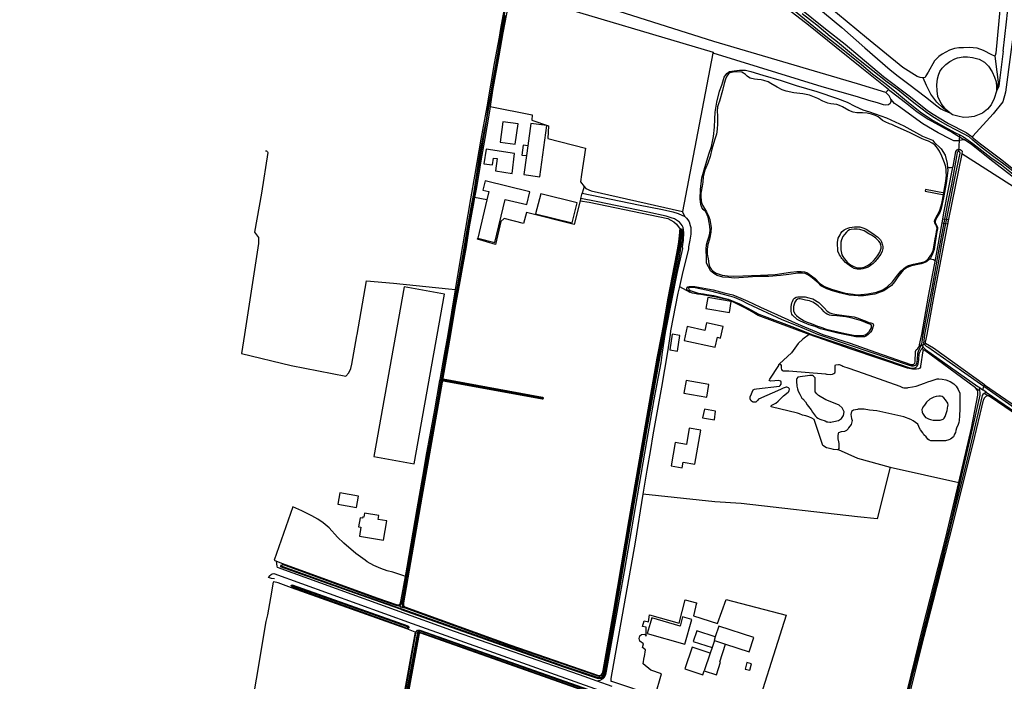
# Model space of a CAD drawing. Header units: metres. Extents: x 174423 to 274510, y 410991 to 462742.
# Tile 205 of 256: x 175038.88 to 175044.05, y 462719.61 to 462723.08. Entities that reach past the tile are written whole.
import ezdxf

# ---------------------------------------------------------------- set-up
doc = ezdxf.new("R2010")
doc.units = ezdxf.units.M
doc.layers.add('N-XX-AL-LIJN_0.20-G', color=7, linetype='Continuous', lineweight=25)

# ---------------------------------------------------------------- blocks, each defined once
blk = doc.blocks.new('Situatie')
at = {"lineweight": -3}
for p, q in [((-13.5256, 9.2907), (-13.6852, 8.4602)), ((-12.6036, 9.1009), (-12.6174, 9.0852)), ((-12.2307, 8.8615), (-12.2363, 8.7741)), ((-14.4977, 8.804), (-14.5045, 8.7529)), ((-12.2363, 8.7741), (-12.2344, 8.7859)), ((-14.2199, 8.5285), (-14.2118, 8.5561)), ((-13.6934, 8.3642), (-13.6939, 8.3681)), ((-13.7022, 8.066), (-13.6473, 8.0365)), ((-13.6529, 8.0572), (-13.6613, 8.0601)), ((-12.4407, 7.7604), (-12.436, 7.752)), ((-12.4169, 7.7629), (-12.4274, 7.7548)), ((-12.4274, 7.7548), (-12.4231, 7.7478)), ((-12.4169, 7.7629), (-12.4097, 7.7689)), ((-12.4181, 7.7316), (-12.4283, 7.7411)), ((-14.9578, 7.5776), (-14.9529, 7.5765)), ((-14.9484, 7.5754), (-14.9529, 7.5765)), ((-14.95, 7.5669), (-14.9484, 7.5754)), ((-14.9473, 7.5819), (-14.9484, 7.5754)), ((-14.9454, 7.5721), (-14.9467, 7.5648)), ((-14.9443, 7.578), (-14.9435, 7.5826)), ((-12.1036, 7.5407), (-12.1, 7.5508)), ((-12.1475, 7.5342), (-12.1261, 7.5207)), ((-12.1282, 7.5371), (-12.1094, 7.5243)), ((-12.1094, 7.5243), (-12.1036, 7.5407)), ((-12.092, 7.5123), (-12.1094, 7.5243)), ((-12.1021, 7.5056), (-12.0799, 7.4916)), ((-14.4173, 7.4789), (-14.4222, 7.4799)), ((-12.5946, 7.1175), (-12.235, 7.0381)), ((-15.1627, 6.3853), (-15.1778, 6.3899)), ((-15.1669, 6.3928), (-15.1731, 6.3949)), ((-15.1652, 6.3718), (-15.1644, 6.3768)), ((-15.1644, 6.3768), (-15.1627, 6.3853)), ((-15.1627, 6.3853), (-15.1451, 6.38)), ((-15.1425, 6.3844), (-15.1537, 6.3883)), ((-15.1278, 6.2762), (-15.1231, 6.2744)), ((-15.0897, 6.2516), (-15.3263, 4.945)), ((-13.5181, 6.2076), (-13.5306, 6.1706)), ((-13.5181, 6.2076), (-13.4596, 6.1887)), ((-13.5306, 6.1706), (-13.5402, 6.1422)), ((-13.5402, 6.1422), (-13.5719, 6.049)), ((-14.0542, 5.9667), (-14.1334, 5.9945))]:
    blk.add_line(p, q, dxfattribs=at)
for points in [[(-12.6036, 9.1009), (-12.744, 9.2115), (-12.8792, 9.3207), (-13.025, 9.4374), (-13.153, 9.5372)], [(-11.9541, 8.674), (-11.9983, 8.7084), (-12.0512, 8.7471), (-12.1179, 8.7983), (-12.1615, 8.8348), (-12.181, 8.8509), (-12.2103, 8.8682), (-12.247, 8.886), (-12.2938, 8.9105), (-12.3398, 8.9376), (-12.3622, 8.9508), (-12.3983, 8.9735), (-12.472, 9.031), (-12.5556, 9.0984), (-12.612, 9.1392), (-12.6861, 9.1984), (-12.7521, 9.2498), (-12.7878, 9.2781), (-12.8719, 9.3477), (-12.9109, 9.3784), (-12.9806, 9.4376), (-13.0571, 9.4976)], [(-13.1033, 9.5182), (-12.9571, 9.3989), (-12.8358, 9.3032), (-12.7466, 9.2316), (-12.689, 9.1818), (-12.6173, 9.1273), (-12.5629, 9.0842), (-12.4987, 9.0314), (-12.431, 8.9784), (-12.3696, 8.937), (-12.3094, 8.9044), (-12.2568, 8.875), (-12.2271, 8.8596), (-12.2109, 8.8516), (-12.1612, 8.817), (-12.0666, 8.7436), (-12.0114, 8.7041), (-11.9143, 8.6285), (-11.8108, 8.5461), (-11.7394, 8.4917), (-11.7197, 8.4763)], [(-12.6174, 9.0852), (-12.7678, 9.1295), (-13.522, 9.3515), (-15.5467, 9.9967), (-16.1579, 10.3341), (-16.1311, 10.5436), (-16.9748, 10.7723), (-17.1382, 10.7746), (-17.165, 10.7902), (-17.1481, 10.8886), (-17.1121, 11.0876), (-17.0816, 11.2262)], [(-12.1645, 8.8508), (-12.1205, 8.8145), (-12.016, 8.736), (-11.784, 8.5512), (-11.7575, 8.5285), (-11.7345, 8.5125), (-11.7218, 8.5065), (-11.7165, 8.513), (-11.713, 8.5425), (-11.708, 8.6695), (-11.669, 8.9735), (-11.624, 9.3422), (-11.5175, 10.229), (-11.4828, 10.4762), (-11.4659, 10.628), (-11.4515, 10.8308), (-11.4496, 10.8457), (-11.5052, 10.864), (-11.5039, 10.9732), (-11.7466, 11.0939), (-11.7526, 11.0409)], [(-11.7814, 11.0525), (-11.8032, 11.0612), (-11.8187, 11.0671), (-11.83, 11.0632), (-11.8373, 11.0474), (-11.8573, 10.9446), (-11.8602, 10.87), (-11.8636, 10.8278), (-11.8708, 10.7951), (-11.8874, 10.7099), (-11.9079, 10.4612), (-11.9701, 9.977), (-12.008, 9.6516), (-12.0404, 9.2917), (-12.0439, 9.2783), (-12.0466, 9.2744)], [(-11.7526, 11.0409), (-11.8916, 9.826), (-11.99, 9.0862), (-12.0037, 9.0354), (-12.0545, 8.973), (-12.1614, 8.8545), (-12.1645, 8.8508)], [(-12.0014, 9.3012), (-11.9849, 9.4557), (-11.9689, 9.6038), (-11.9463, 9.7701), (-11.9227, 9.9349), (-11.9125, 10.0347), (-11.8893, 10.2419), (-11.8762, 10.3552), (-11.8582, 10.4845), (-11.8449, 10.6003), (-11.8367, 10.7032), (-11.8174, 10.8428), (-11.806, 10.956), (-11.795, 11.0204), (-11.7931, 11.0299), (-11.7889, 11.0394), (-11.7814, 11.0525)], [(-12.4222, 9.1605), (-12.4387, 9.1625), (-12.4542, 9.1688), (-12.5286, 9.216), (-12.7192, 9.3718), (-12.9229, 9.5386), (-13.1986, 9.7501), (-13.4896, 9.9936), (-13.6748, 10.1348), (-13.7247, 10.1675)], [(-13.2195, 9.7176), (-13.2084, 9.7089), (-13.1444, 9.6589), (-13.0643, 9.5975), (-12.9916, 9.5436), (-12.8494, 9.425)], [(-13.2622, 9.6743), (-13.2204, 9.6422), (-13.0697, 9.5273), (-12.9352, 9.419), (-12.8315, 9.3373), (-12.7522, 9.2719), (-12.6303, 9.1681), (-12.4959, 9.0673), (-12.4014, 8.9917), (-12.3777, 8.9753), (-12.2884, 8.922), (-12.1962, 8.8745), (-12.1728, 8.8577), (-12.1645, 8.8508)], [(-14.6012, 9.5436), (-14.5109, 9.533), (-14.5008, 9.5863), (-14.4332, 9.5662), (-13.5246, 9.2959), (-13.5256, 9.2907)], [(-15.8739, 8.7787), (-15.8729, 8.7785), (-15.8701, 8.7778), (-15.8661, 8.7749), (-15.8649, 8.7729), (-15.8632, 8.769), (-15.8949, 8.5564), (-15.9317, 8.3507), (-15.9265, 8.3438), (-15.9107, 8.323), (-15.912, 8.2913), (-15.9851, 7.8142), (-16.0005, 7.7138), (-15.74, 7.6514), (-15.4527, 7.595), (-15.4377, 7.6131), (-15.4265, 7.6359), (-15.4207, 7.6583), (-15.3951, 7.8078), (-15.394, 7.8142), (-15.3453, 8.0953), (-15.2031, 8.0834), (-14.9132, 8.0545), (-14.8777, 8.0499), (-14.839, 8.2797), (-14.7967, 8.5257), (-14.7743, 8.6563), (-14.743, 8.8386), (-14.7116, 9.0088), (-14.6718, 9.2358), (-14.6466, 9.374), (-14.64, 9.4206), (-14.6127, 9.5618)], [(-14.9473, 7.5819), (-14.9471, 7.5842), (-14.9088, 7.8142), (-14.8785, 7.9796), (-14.8541, 8.1144), (-14.8289, 8.2583), (-14.8045, 8.4063), (-14.7773, 8.5531), (-14.7547, 8.6935), (-14.7248, 8.8694), (-14.6966, 9.0354), (-14.6692, 9.1919), (-14.6402, 9.3526), (-14.6173, 9.4893)], [(-14.6133, 9.5373), (-14.6318, 9.4401), (-14.6433, 9.3697), (-14.6575, 9.2857), (-14.6796, 9.1591), (-14.6937, 9.0778), (-14.7078, 9.002), (-14.7169, 8.9385), (-14.7272, 8.8876), (-14.747, 8.7779), (-14.7583, 8.7142), (-14.7693, 8.6446), (-14.7836, 8.5548), (-14.7975, 8.4813), (-14.8216, 8.3433), (-14.834, 8.2674), (-14.8476, 8.1869), (-14.8669, 8.0745), (-14.8841, 7.9818), (-14.9004, 7.8859), (-14.9124, 7.8142), (-14.9296, 7.7091), (-14.9529, 7.5765)], [(-14.6012, 9.5436), (-14.6295, 9.397), (-14.6505, 9.2762), (-14.6828, 9.0956), (-14.6953, 9.0108), (-14.4756, 8.9676), (-14.477, 8.9394), (-14.389, 8.9099), (-14.3922, 8.8426), (-14.1942, 8.7929), (-14.2166, 8.6542), (-14.2207, 8.6149), (-14.202, 8.5914)], [(-12.8494, 9.425), (-12.7292, 9.3196), (-12.5952, 9.2039), (-12.5529, 9.1701), (-12.4982, 9.1288), (-12.4107, 9.0616), (-12.3513, 9.0138), (-12.3301, 8.9991), (-12.3162, 8.9915), (-12.2831, 8.9775)], [(-12.0466, 9.2744), (-12.0622, 9.2817), (-12.1062, 9.3051), (-12.1382, 9.317), (-12.1808, 9.3207), (-12.21, 9.3195), (-12.2353, 9.318), (-12.2578, 9.3158), (-12.2842, 9.3059), (-12.3224, 9.2853), (-12.3396, 9.2733), (-12.362, 9.2514), (-12.3966, 9.1919), (-12.4078, 9.1711), (-12.4124, 9.1637), (-12.4222, 9.1605)], [(-12.5923, 9.0502), (-12.5915, 9.0363), (-12.5957, 9.0266), (-12.605, 9.0188), (-12.6178, 9.0177), (-12.6312, 9.0199), (-12.6615, 9.0307), (-12.7068, 9.0432), (-12.7678, 9.0611), (-12.9518, 9.115), (-13.524, 9.2902), (-13.5256, 9.2907)], [(-12.2831, 8.9775), (-12.3024, 8.9954), (-12.3278, 9.0263), (-12.3445, 9.0628), (-12.3495, 9.0923), (-12.3504, 9.124), (-12.347, 9.1563), (-12.3425, 9.1757), (-12.3341, 9.1954), (-12.3218, 9.2116), (-12.3033, 9.2318), (-12.2819, 9.2463), (-12.2563, 9.2618), (-12.2412, 9.2661), (-12.213, 9.2711), (-12.1891, 9.2719), (-12.1631, 9.2674), (-12.1289, 9.2602), (-12.1011, 9.2438), (-12.0785, 9.222), (-12.0594, 9.1922), (-12.047, 9.1641), (-12.0395, 9.1402), (-12.037, 9.1142), (-12.0365, 9.0917)], [(-12.0014, 9.3012), (-12.0224, 9.1329), (-12.0253, 9.1163), (-12.0349, 9.0947), (-12.0365, 9.0917), (-12.0494, 9.0526), (-12.0658, 9.0195), (-12.0851, 8.9966)], [(-12.0466, 9.2744), (-12.0355, 9.1922), (-12.0279, 9.1381), (-12.0365, 9.0917)], [(-12.3849, 8.2116), (-12.4076, 8.1946), (-12.4329, 8.185), (-12.4832, 8.1743), (-12.5067, 8.1661), (-12.5267, 8.1513), (-12.5551, 8.1174), (-12.5726, 8.0899), (-12.5887, 8.0716), (-12.629, 8.0429), (-12.6761, 8.0259), (-12.7358, 8.0172), (-12.7636, 8.0175), (-12.8107, 8.0215), (-12.8612, 8.0333), (-12.8974, 8.0441), (-12.9271, 8.0539), (-12.9591, 8.0704), (-12.9737, 8.0853), (-13.0048, 8.1112), (-13.0237, 8.1261), (-13.0422, 8.1342), (-13.0561, 8.1355), (-13.0794, 8.1358), (-13.1269, 8.1296), (-13.1707, 8.1235), (-13.2331, 8.1195), (-13.2938, 8.1184), (-13.3654, 8.1132), (-13.4139, 8.1106), (-13.4427, 8.1129), (-13.4744, 8.1153), (-13.504, 8.1243), (-13.5209, 8.1337), (-13.5382, 8.1481), (-13.5497, 8.1692), (-13.5592, 8.1889), (-13.5604, 8.2124), (-13.5612, 8.2624), (-13.5592, 8.2849), (-13.5547, 8.3049), (-13.5464, 8.3303), (-13.5426, 8.3461), (-13.5412, 8.362), (-13.5413, 8.3806), (-13.5452, 8.4028), (-13.5517, 8.4302), (-13.5637, 8.4586), (-13.5768, 8.4705), (-13.5849, 8.4803), (-13.5899, 8.4965), (-13.5928, 8.5239), (-13.5905, 8.5753), (-13.5837, 8.6368), (-13.5716, 8.6787), (-13.5469, 8.7615), (-13.5337, 8.8016), (-13.5233, 8.8527), (-13.5172, 8.9019), (-13.5163, 8.9445), (-13.514, 8.9811), (-13.5047, 9.0345), (-13.4915, 9.0909), (-13.4783, 9.1236), (-13.4738, 9.1398), (-13.4668, 9.1641), (-13.4532, 9.1849), (-13.4381, 9.1941), (-13.4149, 9.1981), (-13.3861, 9.2017), (-13.3551, 9.2022), (-13.3277, 9.1949), (-13.2632, 9.1761), (-13.1675, 9.1473), (-13.0889, 9.1215), (-12.9812, 9.0889), (-12.8717, 9.0534), (-12.822, 9.0343), (-12.7812, 9.0133), (-12.7396, 8.9938), (-12.7037, 8.9823), (-12.6153, 8.9513), (-12.5233, 8.9095), (-12.4254, 8.856), (-12.3729, 8.8341), (-12.3639, 8.8243), (-12.3272, 8.7882), (-12.3063, 8.7563), (-12.2963, 8.7113), (-12.2944, 8.6899)], [(-12.3139, 8.5562), (-12.3131, 8.56), (-12.3032, 8.6191), (-12.3003, 8.6503), (-12.301, 8.6659), (-12.3023, 8.6782), (-12.3041, 8.6938), (-12.3107, 8.7146), (-12.3242, 8.7499), (-12.3368, 8.776), (-12.3471, 8.793), (-12.3612, 8.8092), (-12.3744, 8.8188), (-12.3936, 8.8282), (-12.4103, 8.8347), (-12.4283, 8.8411), (-12.4514, 8.8526), (-12.4903, 8.8734), (-12.572, 8.9098), (-12.586, 8.9156), (-12.5986, 8.9205), (-12.6221, 8.9299), (-12.6358, 8.9376), (-12.6497, 8.9498), (-12.658, 8.9574), (-12.6719, 8.9635), (-12.6934, 8.9713), (-12.7156, 8.9753), (-12.7415, 8.9769), (-12.771, 8.9779), (-12.7897, 8.9811), (-12.8129, 8.9907), (-12.8455, 9.0094), (-12.861, 9.0169), (-12.8761, 9.0214), (-12.9062, 9.0243), (-12.9219, 9.0281), (-12.9488, 9.0382), (-12.9749, 9.0524), (-13.0181, 9.0707), (-13.0534, 9.0769), (-13.1004, 9.0825), (-13.1407, 9.0919), (-13.1622, 9.099), (-13.1888, 9.1121), (-13.2219, 9.1308), (-13.2367, 9.1397), (-13.258, 9.1473), (-13.2732, 9.151), (-13.2916, 9.1521), (-13.3073, 9.1538), (-13.33, 9.159), (-13.3397, 9.165), (-13.3459, 9.1704), (-13.3547, 9.1788), (-13.3651, 9.1862), (-13.3735, 9.1912), (-13.3973, 9.1924), (-13.4191, 9.1919), (-13.4372, 9.188), (-13.4449, 9.1829), (-13.4529, 9.1709), (-13.4597, 9.1536), (-13.4663, 9.1311), (-13.4752, 9.0941), (-13.4915, 9.0385), (-13.4971, 9.0241), (-13.5019, 9.0086), (-13.5036, 8.9862), (-13.5023, 8.9623), (-13.5025, 8.9196), (-13.5045, 8.8914), (-13.507, 8.8651), (-13.5163, 8.8388), (-13.531, 8.7872), (-13.5404, 8.7491), (-13.5531, 8.714), (-13.5677, 8.676), (-13.5767, 8.6432), (-13.5786, 8.6144), (-13.5829, 8.5927), (-13.5889, 8.5553), (-13.5888, 8.5384), (-13.5875, 8.5183), (-13.5854, 8.5067), (-13.5802, 8.4938), (-13.5693, 8.4764), (-13.5592, 8.4587), (-13.5501, 8.4402), (-13.5423, 8.4179), (-13.5378, 8.3963), (-13.5356, 8.3759), (-13.537, 8.3515), (-13.5447, 8.3149), (-13.5527, 8.2872), (-13.556, 8.2626), (-13.5555, 8.2361), (-13.5516, 8.2107), (-13.5474, 8.1856), (-13.5417, 8.1682), (-13.5346, 8.1565), (-13.5234, 8.1449), (-13.5082, 8.1367), (-13.4776, 8.1257), (-13.4487, 8.1223), (-13.4156, 8.1203), (-13.2761, 8.126), (-13.2, 8.1294), (-13.1189, 8.1422), (-13.0855, 8.1448), (-13.0619, 8.1443), (-13.0454, 8.1425), (-13.0331, 8.1389), (-13.0201, 8.1315), (-12.9895, 8.1074), (-12.9661, 8.0837), (-12.9407, 8.0662), (-12.904, 8.0522), (-12.8313, 8.0318), (-12.7896, 8.0251), (-12.7664, 8.023), (-12.713, 8.0273), (-12.6673, 8.0366), (-12.6337, 8.0492), (-12.6109, 8.0637), (-12.5836, 8.0904), (-12.5561, 8.1256), (-12.5381, 8.1484), (-12.5158, 8.1671), (-12.4985, 8.1765), (-12.4723, 8.1826), (-12.4417, 8.1899), (-12.4171, 8.196), (-12.4052, 8.2025), (-12.3943, 8.2135), (-12.3812, 8.2309), (-12.3721, 8.2499), (-12.3676, 8.2644), (-12.3645, 8.2853), (-12.3585, 8.3168), (-12.3545, 8.3414), (-12.3518, 8.3548), (-12.3488, 8.3708), (-12.3504, 8.3775), (-12.3559, 8.391), (-12.3602, 8.3998), (-12.3625, 8.4075), (-12.3618, 8.4165), (-12.3564, 8.4271), (-12.347, 8.4428), (-12.3393, 8.456), (-12.3351, 8.4665), (-12.3245, 8.5025), (-12.3139, 8.5562)], [(-12.2831, 8.9775), (-12.3178, 9.0019), (-12.3513, 9.0338), (-12.3814, 9.0755), (-12.4053, 9.1215), (-12.4222, 9.1605)], [(-12.6036, 9.1009), (-12.5904, 9.0905), (-12.5149, 9.0317), (-12.4537, 8.9834), (-12.3959, 8.9439), (-12.2689, 8.8737), (-12.2058, 8.8359), (-12.2212, 8.8349), (-12.237, 8.8301), (-12.2486, 8.8301), (-12.2614, 8.8313), (-12.2784, 8.8386), (-12.3437, 8.8723), (-12.4234, 8.9195), (-12.5516, 9.0124), (-12.5732, 9.0272), (-12.5923, 9.0502)], [(-12.5923, 9.0502), (-12.6013, 9.0665), (-12.6174, 9.0852)], [(-14.6953, 9.0108), (-14.6973, 8.9972), (-14.7036, 8.9554), (-14.7126, 8.9048), (-14.7241, 8.8434), (-14.7427, 8.7356), (-14.7561, 8.6496), (-14.7667, 8.5859), (-14.7769, 8.5336)], [(-12.0851, 8.9966), (-12.1114, 8.9761), (-12.1546, 8.959), (-12.1823, 8.9547), (-12.2112, 8.9539), (-12.24, 8.9594), (-12.2689, 8.9671), (-12.2831, 8.9775)], [(-14.5486, 8.9195), (-14.6285, 8.9305), (-14.6432, 8.8233), (-14.5632, 8.8124), (-14.5486, 8.9195)], [(-14.5045, 8.7529), (-14.5177, 8.6532), (-14.4337, 8.642), (-14.3981, 8.9114), (-14.482, 8.9225), (-14.4977, 8.804), (-14.4977, 8.804)], [(-14.4977, 8.804), (-14.5226, 8.8073), (-14.5293, 8.7562), (-14.5045, 8.7529)], [(-11.7255, 8.4713), (-11.8792, 8.5859), (-12.0714, 8.7339), (-12.1684, 8.8106), (-12.2058, 8.8359)], [(-14.568, 8.764), (-14.7168, 8.7864), (-14.7284, 8.7108), (-14.683, 8.7044), (-14.678, 8.7406), (-14.6594, 8.7376), (-14.6676, 8.6738), (-14.579, 8.6592), (-14.568, 8.764)], [(-12.4169, 7.7629), (-12.4189, 7.7676), (-12.413, 7.8142), (-12.3894, 7.9341), (-12.3655, 8.0608), (-12.3438, 8.1795), (-12.3201, 8.3102), (-12.2882, 8.4756), (-12.2553, 8.6348), (-12.2288, 8.7658), (-12.2289, 8.771), (-12.2313, 8.7734), (-12.2363, 8.7741), (-12.241, 8.7734), (-12.2437, 8.7703), (-12.2492, 8.7385), (-12.2742, 8.603), (-12.2969, 8.4949), (-12.3181, 8.3819), (-12.3403, 8.2626), (-12.3766, 8.0569), (-12.4004, 7.936), (-12.4232, 7.8142), (-12.4307, 7.7635)], [(-11.5463, 8.3328), (-12.2194, 8.7626), (-12.2892, 8.419), (-12.3681, 8.0076), (-12.4033, 7.8142), (-12.4121, 7.7744), (-12.4118, 7.7713), (-12.4097, 7.7689), (-12.4093, 7.7685), (-12.3681, 7.7436), (-12.1002, 7.551), (-12.1, 7.5508), (-11.9041, 7.4157)], [(-12.2658, 8.6917), (-12.265, 8.6953), (-12.25, 8.7749), (-12.2436, 8.7837), (-12.2378, 8.7862), (-12.2344, 8.7859)], [(-12.2344, 8.7859), (-12.2276, 8.7855), (-12.2232, 8.7813), (-12.2167, 8.776), (-12.2194, 8.7626)], [(-12.3196, 8.4202), (-12.3139, 8.452), (-12.2658, 8.6917), (-12.2692, 8.69), (-12.2796, 8.6889), (-12.2917, 8.6891), (-12.2944, 8.6899), (-12.293, 8.6748), (-12.3019, 8.6061), (-12.315, 8.5312), (-12.3271, 8.4759), (-12.3355, 8.4544), (-12.3522, 8.4266), (-12.3564, 8.4171), (-12.3592, 8.409), (-12.3595, 8.4019), (-12.3563, 8.3956), (-12.3471, 8.3767), (-12.3471, 8.3693), (-12.3519, 8.3439), (-12.3643, 8.2602), (-12.3751, 8.2331), (-12.3849, 8.2116), (-12.3688, 8.2083), (-12.3631, 8.205), (-12.3593, 8.1977), (-12.3196, 8.4202)], [(-14.7126, 8.5211), (-14.7606, 8.3204), (-14.7602, 8.3203), (-14.6702, 8.2972), (-14.6172, 8.5234), (-14.5026, 8.496), (-14.4872, 8.5632), (-14.721, 8.6208), (-14.7344, 8.5722), (-14.702, 8.5654), (-14.7126, 8.5211)], [(-14.202, 8.5914), (-14.2118, 8.5561), (-13.9164, 8.4942), (-13.7904, 8.471), (-13.7364, 8.4582), (-13.7086, 8.4494), (-13.6888, 8.4408), (-13.6736, 8.4334), (-13.6852, 8.4602)], [(-14.202, 8.5914), (-14.1935, 8.5806), (-14.1655, 8.5678), (-13.6852, 8.4602)], [(-14.7126, 8.5211), (-14.7769, 8.5336), (-14.785, 8.4926), (-14.8048, 8.3785), (-14.8221, 8.2741), (-14.839, 8.1796), (-14.8574, 8.0732), (-14.8767, 7.9715), (-14.9038, 7.8142), (-14.9437, 7.5851), (-14.9435, 7.5826), (-14.9421, 7.5817), (-14.421, 7.4854), (-14.4201, 7.485), (-14.4193, 7.4845), (-14.4186, 7.4839), (-14.418, 7.4831), (-14.4176, 7.4823), (-14.4173, 7.4814), (-14.4172, 7.4805), (-14.4172, 7.4795), (-14.4173, 7.4789), (-14.4173, 7.4786), (-14.4177, 7.4777), (-14.4181, 7.4769), (-14.4187, 7.4762), (-14.4195, 7.4756), (-14.4203, 7.4751), (-14.4211, 7.4748), (-14.4221, 7.4746), (-14.4225, 7.4745), (-14.9426, 7.5688), (-14.9434, 7.5686), (-14.9452, 7.5673), (-14.9467, 7.5648), (-15.0534, 6.9602), (-15.1062, 6.6571), (-15.1502, 6.4055), (-15.1504, 6.3941), (-15.149, 6.3899), (-15.1425, 6.3844), (-14.5915, 6.1853), (-14.1264, 6.0246), (-14.1207, 6.0246), (-14.1158, 6.0269), (-14.1124, 6.0286), (-14.1087, 6.0323), (-14.1053, 6.0375), (-14.1018, 6.05), (-14.0467, 6.3678), (-13.966, 6.8427), (-13.8802, 7.3392), (-13.8179, 7.6892), (-13.7948, 7.8142), (-13.7876, 7.8518), (-13.7607, 8.0044), (-13.716, 8.2387), (-13.706, 8.289), (-13.7024, 8.317), (-13.6993, 8.3491), (-13.699, 8.36), (-13.6981, 8.3648), (-13.6976, 8.3653)], [(-14.2646, 8.3998), (-14.238, 8.5058), (-14.4294, 8.5518), (-14.4578, 8.4476), (-14.2646, 8.3998)], [(-12.3103, 8.5555), (-12.4098, 8.5753), (-12.4115, 8.5665), (-12.3123, 8.5467), (-12.3121, 8.5466), (-12.3103, 8.5555)], [(-14.2233, 8.5153), (-14.2537, 8.3909), (-14.5038, 8.4544), (-14.52, 8.3974), (-14.6223, 8.4233), (-14.6391, 8.4065), (-14.668, 8.2863), (-14.7617, 8.3143), (-14.7602, 8.3203)], [(-13.6976, 8.3653), (-13.6961, 8.3668), (-13.6939, 8.3681), (-13.6913, 8.368), (-13.6889, 8.3648), (-13.6871, 8.3533), (-13.688, 8.3117), (-13.6923, 8.2877), (-13.7039, 8.2224), (-13.7222, 8.13), (-13.7432, 8.0182), (-13.7685, 7.8971), (-13.7837, 7.8142), (-13.8102, 7.6708), (-13.8725, 7.3208), (-13.9583, 6.8243), (-14.039, 6.3494), (-14.0941, 6.0315), (-14.0985, 6.0194), (-14.1012, 6.0153), (-14.1053, 6.0122), (-14.1084, 6.0108), (-14.109, 6.0105), (-14.1029, 6.008), (-14.095, 6.0154), (-14.0904, 6.0256), (-14.0864, 6.0384), (-14.0844, 6.0464), (-13.9894, 6.5712), (-13.8736, 7.2532), (-13.8338, 7.4728), (-13.7984, 7.6648), (-13.7904, 7.7222), (-13.7762, 7.8142), (-13.772, 7.8422), (-13.7138, 8.1346), (-13.6834, 8.265), (-13.685, 8.2742), (-13.6796, 8.3102), (-13.6786, 8.3492), (-13.6804, 8.3628), (-13.683, 8.3752), (-13.6866, 8.3858), (-13.693, 8.3942), (-13.7016, 8.4034), (-13.7272, 8.4208), (-13.7446, 8.4262), (-13.7716, 8.4358), (-13.8674, 8.4562), (-14.1396, 8.5124), (-14.2199, 8.5285), (-14.2233, 8.5153)], [(-14.2233, 8.5153), (-14.1748, 8.5083), (-13.7629, 8.4225), (-13.7317, 8.4057), (-13.7164, 8.3928), (-13.6977, 8.3672), (-13.6976, 8.3653)], [(-13.6736, 8.4334), (-13.6644, 8.4246), (-13.6578, 8.416), (-13.6514, 8.4056), (-13.6448, 8.3858), (-13.6426, 8.3754), (-13.6416, 8.3664), (-13.6422, 8.3404), (-13.647, 8.3094), (-13.6542, 8.2742), (-13.6544, 8.2624), (-13.6834, 8.1452), (-13.7022, 8.066), (-13.7104, 8.0318), (-13.7484, 7.8328), (-13.751, 7.8142), (-13.7646, 7.7226), (-13.7967, 7.5385), (-13.8068, 7.4807), (-13.8405, 7.2873), (-13.8538, 7.2111), (-13.873, 7.1014), (-13.8932, 6.9767)], [(-12.8071, 8.3759), (-12.7954, 8.378), (-12.7829, 8.3791), (-12.7699, 8.3791), (-12.7553, 8.3785), (-12.7435, 8.3759), (-12.7337, 8.3728), (-12.7212, 8.3665), (-12.6808, 8.3412), (-12.6718, 8.3347), (-12.6614, 8.3263), (-12.6506, 8.3161), (-12.6459, 8.3105), (-12.6404, 8.3008), (-12.6353, 8.2833), (-12.6342, 8.2758), (-12.6342, 8.2658), (-12.6381, 8.2518), (-12.6442, 8.2355), (-12.6566, 8.2197), (-12.663, 8.21), (-12.6681, 8.2037), (-12.6737, 8.1978), (-12.6855, 8.1873), (-12.6995, 8.1756), (-12.7055, 8.1717), (-12.7113, 8.1684), (-12.7216, 8.1645), (-12.7389, 8.1595), (-12.7501, 8.1574), (-12.7686, 8.1575), (-12.7781, 8.1587), (-12.7852, 8.1609), (-12.7973, 8.1685), (-12.8206, 8.1848), (-12.8292, 8.1925), (-12.843, 8.2056), (-12.8465, 8.2104), (-12.8486, 8.2138), (-12.8519, 8.2192), (-12.8557, 8.2248), (-12.8621, 8.2327), (-12.8695, 8.2511), (-12.8709, 8.2679), (-12.8712, 8.281), (-12.8714, 8.2965), (-12.8677, 8.3194), (-12.8637, 8.3289), (-12.8588, 8.3379), (-12.8539, 8.3456), (-12.8469, 8.3541), (-12.8366, 8.363), (-12.8267, 8.3691), (-12.8178, 8.373), (-12.8071, 8.3759)], [(-12.2938, 8.3951), (-12.2929, 8.3949), (-12.2897, 8.4156), (-12.2899, 8.4156), (-12.3196, 8.4202), (-12.3205, 8.4203), (-12.3237, 8.3997), (-12.3233, 8.3996), (-12.2938, 8.3951)], [(-15.1644, 6.3768), (-15.1586, 6.3747), (-14.3066, 6.0734), (-14.1283, 6.014), (-14.121, 6.0132), (-14.1163, 6.0132), (-14.1102, 6.0157), (-14.1051, 6.0205), (-14.1006, 6.027), (-14.0984, 6.0326), (-14.0971, 6.0384), (-14.0742, 6.164), (-14.0318, 6.4157), (-13.9797, 6.7203), (-13.9092, 7.1301), (-13.8165, 7.6514), (-13.7878, 7.8142), (-13.7743, 7.8868), (-13.7502, 8.0066), (-13.7322, 8.104), (-13.7114, 8.2076), (-13.7001, 8.2747), (-13.6924, 8.3173), (-13.6902, 8.3597), (-13.6914, 8.3636), (-13.6934, 8.3642), (-13.6947, 8.364), (-13.6956, 8.3633), (-13.6958, 8.3613), (-13.6959, 8.3494), (-13.6971, 8.3335), (-13.6994, 8.3108), (-13.7049, 8.275), (-13.7277, 8.1554), (-13.7449, 8.0637), (-13.7705, 7.9286), (-13.7916, 7.8142), (-13.82, 7.653), (-13.9126, 7.1318), (-13.9832, 6.7219), (-14.0353, 6.4173), (-14.0777, 6.1656), (-14.1006, 6.04), (-14.1032, 6.034), (-14.1058, 6.0297), (-14.1109, 6.0253), (-14.115, 6.0228), (-14.122, 6.0198), (-14.1239, 6.0196), (-14.1279, 6.0202), (-14.5932, 6.1806), (-15.1451, 6.38)], [(-12.7839, 8.3675), (-12.8002, 8.3653), (-12.8083, 8.3631), (-12.8173, 8.3582), (-12.8248, 8.3522), (-12.8355, 8.3397), (-12.8436, 8.3281), (-12.8481, 8.3192), (-12.8512, 8.3111), (-12.8541, 8.2986), (-12.8546, 8.2814), (-12.8544, 8.2589), (-12.8515, 8.2406), (-12.8491, 8.2328), (-12.8437, 8.2243), (-12.8367, 8.2139), (-12.8272, 8.2009), (-12.8214, 8.1936), (-12.8132, 8.1867), (-12.8039, 8.1805), (-12.7939, 8.1748), (-12.7857, 8.1704), (-12.7742, 8.166), (-12.7637, 8.1633), (-12.7504, 8.164), (-12.7326, 8.1674), (-12.7145, 8.1758), (-12.6988, 8.1875), (-12.6827, 8.2017), (-12.6706, 8.215), (-12.6591, 8.2318), (-12.6505, 8.2465), (-12.6454, 8.2577), (-12.643, 8.2667), (-12.6428, 8.2757), (-12.6444, 8.2839), (-12.6488, 8.2951), (-12.6552, 8.3047), (-12.6598, 8.3102), (-12.6704, 8.3197), (-12.6784, 8.3253), (-12.6937, 8.335), (-12.7073, 8.3433), (-12.7317, 8.3582), (-12.7548, 8.3659), (-12.7681, 8.3678), (-12.7839, 8.3675)], [(-12.4407, 7.7604), (-12.4339, 7.7922), (-12.4294, 7.8142), (-12.3944, 8.0147), (-12.3625, 8.1797), (-12.3593, 8.1977)], [(-15.0939, 7.1356), (-14.9352, 8.0268), (-15.1469, 8.0645), (-15.3055, 7.1733), (-15.0939, 7.1356)], [(-13.6613, 8.0601), (-13.6603, 8.0627), (-13.6569, 8.065), (-13.651, 8.0659), (-13.6388, 8.0662), (-13.6216, 8.0657), (-13.525, 8.0485), (-13.4661, 8.0338), (-13.4211, 8.0221), (-13.3793, 8.005), (-13.3433, 7.9891), (-13.3127, 7.9755), (-13.2763, 7.9576), (-13.0778, 7.8682), (-12.9487, 7.8142), (-12.8062, 7.7682), (-12.6731, 7.7208), (-12.4876, 7.6566), (-12.4797, 7.6566), (-12.4724, 7.6574), (-12.4691, 7.6598), (-12.4653, 7.6639), (-12.4639, 7.6715), (-12.4629, 7.7251), (-12.4611, 7.7306), (-12.4586, 7.7341), (-12.4504, 7.741), (-12.4461, 7.7456), (-12.4423, 7.7528), (-12.4407, 7.7604)], [(-14.9578, 7.5776), (-14.9345, 7.7099), (-14.9162, 7.8142), (-14.8796, 8.0389), (-14.8777, 8.0499)], [(-13.021, 7.8142), (-13.2889, 7.9136), (-13.3193, 7.9329), (-13.3576, 7.9542), (-13.4289, 7.9891), (-13.4448, 7.9954), (-13.47, 8.0016), (-13.5083, 8.0101), (-13.5591, 8.0187), (-13.5893, 8.0238), (-13.6072, 8.0265), (-13.6223, 8.0296), (-13.6335, 8.032), (-13.6473, 8.0365), (-13.6589, 8.0458), (-13.6624, 8.0507), (-13.6624, 8.0574), (-13.6613, 8.0601)], [(-12.4307, 7.7635), (-12.436, 7.752), (-12.4416, 7.7399), (-12.4492, 7.7258), (-12.4523, 7.7137), (-12.4546, 7.6826), (-12.4579, 7.6624), (-12.4614, 7.6541), (-12.4645, 7.6511), (-12.4689, 7.649), (-12.4741, 7.6481), (-12.4815, 7.648), (-12.4942, 7.651), (-12.8043, 7.7565), (-12.9749, 7.8142), (-13.07, 7.8545), (-13.1628, 7.8918), (-13.3433, 7.9759), (-13.3766, 7.993), (-13.4122, 8.0077), (-13.437, 8.0163), (-13.4704, 8.0248), (-13.5366, 8.0423), (-13.6196, 8.0594), (-13.6376, 8.0613), (-13.648, 8.0611), (-13.6523, 8.0588), (-13.6529, 8.0572), (-13.6535, 8.0556), (-13.6531, 8.052), (-13.6525, 8.0496), (-13.6451, 8.0453), (-13.6027, 8.0312), (-13.5754, 8.0269), (-13.5577, 8.0241), (-13.5204, 8.0183), (-13.4462, 8), (-13.3865, 7.9759), (-13.3462, 7.955), (-13.2856, 7.9207), (-13.097, 7.8506), (-13.006, 7.8142), (-12.8076, 7.747), (-12.497, 7.6414), (-12.4826, 7.6379), (-12.4731, 7.6382), (-12.4659, 7.6394), (-12.4588, 7.6428), (-12.453, 7.6483), (-12.4483, 7.6597), (-12.4447, 7.6814), (-12.4424, 7.7121), (-12.4398, 7.7221), (-12.4327, 7.7354), (-12.4283, 7.7411), (-12.4231, 7.7478)], [(-13.0226, 8.007), (-13.0021, 8.0012), (-12.9702, 7.9822), (-12.9423, 7.9542), (-12.927, 7.9373), (-12.9116, 7.9271), (-12.8961, 7.922), (-12.8757, 7.9195), (-12.837, 7.9147), (-12.8106, 7.9108), (-12.7844, 7.9061), (-12.7626, 7.9008), (-12.7519, 7.8951), (-12.7263, 7.8851), (-12.7069, 7.8779), (-12.6967, 7.875), (-12.6871, 7.8712), (-12.6841, 7.8683), (-12.683, 7.8636), (-12.6846, 7.858), (-12.6925, 7.8353), (-12.6984, 7.827), (-12.7089, 7.8153), (-12.7196, 7.8077), (-12.7297, 7.8023), (-12.7388, 7.8012), (-12.7568, 7.8012), (-12.7759, 7.8028), (-12.8, 7.8064), (-12.8707, 7.821), (-12.9333, 7.8373), (-12.9614, 7.8445), (-12.9885, 7.8567), (-13.0205, 7.8656), (-13.0655, 7.8834), (-13.0832, 7.8937), (-13.1083, 7.915), (-13.1113, 7.9201), (-13.1157, 7.9341), (-13.1155, 7.945), (-13.115, 7.9607), (-13.1113, 7.9807), (-13.1086, 7.9867), (-13.1025, 7.999), (-13.0977, 8.0048), (-13.0898, 8.0096), (-13.0801, 8.0113), (-13.0645, 8.0122), (-13.0425, 8.0121), (-13.0226, 8.007)], [(-13.4299, 7.9882), (-13.553, 8.0084), (-13.5624, 7.9505), (-13.4394, 7.9304), (-13.4299, 7.9882)], [(-13.0671, 8.0013), (-13.0758, 8.0013), (-13.0824, 7.9997), (-13.0895, 7.9944), (-13.0959, 7.9843), (-13.099, 7.9739), (-13.1028, 7.9613), (-13.1034, 7.9524), (-13.1035, 7.9438), (-13.1028, 7.9388), (-13.0965, 7.9234), (-13.0879, 7.9138), (-13.0746, 7.9042), (-13.0618, 7.8954), (-13.0471, 7.8867), (-13.0309, 7.8794), (-13.0149, 7.8736), (-12.992, 7.8655), (-12.9764, 7.8586), (-12.9702, 7.8562), (-12.9547, 7.8508), (-12.9315, 7.8429), (-12.8707, 7.8289), (-12.8226, 7.8179), (-12.7878, 7.8105), (-12.7676, 7.8092), (-12.7447, 7.8092), (-12.733, 7.811), (-12.7274, 7.8124), (-12.7156, 7.8199), (-12.7034, 7.8324), (-12.6943, 7.8484), (-12.693, 7.8587), (-12.693, 7.8617), (-12.6939, 7.8636), (-12.702, 7.8688), (-12.7126, 7.8725), (-12.7243, 7.8772), (-12.7452, 7.8851), (-12.7704, 7.8933), (-12.7944, 7.9002), (-12.8284, 7.9074), (-12.875, 7.9117), (-12.904, 7.9139), (-12.9146, 7.9162), (-12.9256, 7.9205), (-12.9343, 7.9259), (-12.9413, 7.9331), (-12.9545, 7.9477), (-12.974, 7.9647), (-12.9882, 7.9744), (-13.0015, 7.9833), (-13.01, 7.9872), (-13.0193, 7.9911), (-13.0292, 7.9929), (-13.0391, 7.9946), (-13.0546, 7.998), (-13.0671, 8.0013)], [(-13.472, 7.8562), (-13.5589, 7.8755), (-13.5679, 7.8352), (-13.6606, 7.8558), (-13.6767, 7.7833), (-13.514, 7.747), (-13.5023, 7.7994), (-13.4855, 7.7956), (-13.472, 7.8562)], [(-13.6992, 7.8089), (-13.7403, 7.8153), (-13.753, 7.7338), (-13.712, 7.7274), (-13.6992, 7.8089)], [(-12.235, 7.0381), (-12.1686, 7.3226), (-12.1353, 7.4955), (-12.1346, 7.5054), (-12.1349, 7.5131), (-12.1371, 7.521), (-12.1416, 7.5279), (-12.1475, 7.5342), (-12.4143, 7.7299), (-12.4166, 7.7313), (-12.4181, 7.7316), (-12.422, 7.7309), (-12.4234, 7.7303), (-12.4247, 7.7281), (-12.4361, 7.6472), (-12.4369, 7.6424), (-12.4406, 7.6372), (-12.4467, 7.6333), (-12.457, 7.6315), (-12.478, 7.6325), (-12.5048, 7.6373), (-12.8005, 7.738), (-13.021, 7.8142), (-13.0533, 7.7903), (-13.0791, 7.7674), (-13.113, 7.7177), (-13.1758, 7.66), (-13.167, 7.6546), (-13.1668, 7.6376), (-13.1654, 7.6304), (-13.1628, 7.6258), (-13.1566, 7.6236), (-13.1268, 7.624), (-12.9354, 7.6076), (-12.9296, 7.6066), (-12.9254, 7.6052), (-12.9104, 7.6044), (-12.899, 7.6066), (-12.8912, 7.6094), (-12.8864, 7.6124), (-12.8846, 7.6178), (-12.8844, 7.65), (-12.8826, 7.6552), (-12.8674, 7.6572), (-12.8632, 7.6572), (-12.8488, 7.651), (-12.8434, 7.6476), (-12.8352, 7.6442), (-12.8236, 7.6418), (-12.7678, 7.6221), (-12.5448, 7.5434), (-12.5374, 7.5394), (-12.531, 7.5366), (-12.5236, 7.5348), (-12.5042, 7.5344), (-12.5004, 7.536), (-12.4782, 7.5388), (-12.4582, 7.5436), (-12.4144, 7.5582), (-12.3978, 7.565), (-12.3806, 7.5704), (-12.359, 7.578), (-12.3484, 7.581), (-12.3408, 7.5816), (-12.3222, 7.5806), (-12.303, 7.5764), (-12.28, 7.5682), (-12.2612, 7.5556), (-12.2498, 7.5422), (-12.2378, 7.5252), (-12.2296, 7.5062), (-12.2294, 7.4182), (-12.2314, 7.3932), (-12.2314, 7.3866), (-12.233, 7.3622), (-12.2358, 7.353), (-12.2382, 7.3426), (-12.2468, 7.3224), (-12.25, 7.3102), (-12.2532, 7.3002), (-12.2572, 7.2906), (-12.2638, 7.2778), (-12.2788, 7.265), (-12.287, 7.2616), (-12.3048, 7.257), (-12.34, 7.2554), (-12.3816, 7.256), (-12.3906, 7.259), (-12.3974, 7.265), (-12.4068, 7.2764), (-12.418, 7.287), (-12.4246, 7.2986), (-12.4358, 7.314), (-12.4438, 7.3268), (-12.4452, 7.3312), (-12.451, 7.3434), (-12.474, 7.361), (-12.4868, 7.3686), (-12.5242, 7.3816), (-12.5558, 7.3898), (-12.6658, 7.4134), (-12.7036, 7.4176), (-12.7324, 7.4224), (-12.7639, 7.4223), (-12.7678, 7.4214), (-12.7878, 7.4171), (-12.7991, 7.4096), (-12.8014, 7.3951), (-12.798, 7.3738), (-12.7952, 7.363), (-12.7998, 7.342), (-12.8136, 7.3242), (-12.8166, 7.3188), (-12.825, 7.311), (-12.836, 7.3046), (-12.8534, 7.3026), (-12.866, 7.2974), (-12.8686, 7.294), (-12.8702, 7.2832), (-12.8694, 7.2672), (-12.8666, 7.251), (-12.8658, 7.242), (-12.8648, 7.2368), (-12.8646, 7.2164), (-12.869, 7.21), (-12.7678, 7.1644), (-12.5946, 7.1175)], [(-12.4307, 7.7635), (-12.4289, 7.7573), (-12.4274, 7.7548)], [(-12.1036, 7.5407), (-12.1385, 7.5652), (-12.3979, 7.7477), (-12.4049, 7.7515), (-12.4106, 7.7567), (-12.4169, 7.7629)], [(-12.4231, 7.7478), (-12.4096, 7.7361), (-12.135, 7.5418), (-12.1282, 7.5371)], [(-12.869, 7.21), (-12.8742, 7.2096), (-12.8938, 7.2108), (-12.9044, 7.2144), (-12.929, 7.22), (-12.9494, 7.2318), (-12.9944, 7.3674), (-13.006, 7.3754), (-13.0224, 7.3826), (-13.0386, 7.3876), (-13.055, 7.3912), (-13.0714, 7.398), (-13.0822, 7.4018), (-13.2202, 7.4346), (-13.2198, 7.439), (-13.2172, 7.4428), (-13.2056, 7.4482), (-13.1954, 7.4544), (-13.1832, 7.4638), (-13.1548, 7.4924), (-13.1308, 7.5114), (-13.1266, 7.5152), (-13.1252, 7.52), (-13.1242, 7.5274), (-13.1264, 7.5314), (-13.1292, 7.5346), (-13.1332, 7.5362), (-13.1374, 7.5372), (-13.1416, 7.5372), (-13.157, 7.5328), (-13.1708, 7.5254), (-13.286, 7.4744), (-13.2922, 7.4682), (-13.2984, 7.4604), (-13.2993, 7.46), (-13.3006, 7.4596), (-13.3019, 7.4592), (-13.3032, 7.4589), (-13.3046, 7.4587), (-13.3059, 7.4586), (-13.3073, 7.4585), (-13.3086, 7.4585), (-13.31, 7.4586), (-13.3113, 7.4588), (-13.3126, 7.4591), (-13.314, 7.4594), (-13.3153, 7.4598), (-13.3165, 7.4603), (-13.3178, 7.4609), (-13.319, 7.4615), (-13.3201, 7.4622), (-13.3212, 7.463), (-13.3223, 7.4638), (-13.3233, 7.4647), (-13.3243, 7.4657), (-13.3252, 7.4667), (-13.326, 7.4677), (-13.3268, 7.4688), (-13.3275, 7.47), (-13.3282, 7.4712), (-13.3287, 7.4724), (-13.3292, 7.4737), (-13.3297, 7.475), (-13.33, 7.4763), (-13.3303, 7.4776), (-13.3305, 7.479), (-13.3306, 7.4803), (-13.3306, 7.4817), (-13.3306, 7.483), (-13.3304, 7.4844), (-13.3302, 7.4857), (-13.33, 7.487), (-13.3296, 7.4884), (-13.3291, 7.4896), (-13.3286, 7.4909), (-13.314, 7.5238), (-13.3074, 7.5278), (-13.2974, 7.5294), (-13.1772, 7.543), (-13.1726, 7.5462), (-13.1674, 7.5544), (-13.1674, 7.5638), (-13.1686, 7.569), (-13.1772, 7.5718), (-13.1842, 7.572), (-13.2006, 7.5712), (-13.2244, 7.5688), (-13.2298, 7.5726), (-13.228, 7.5804), (-13.1802, 7.6508), (-13.1794, 7.657), (-13.1758, 7.66)], [(-13.0854, 7.583), (-13.0868, 7.578), (-13.087, 7.5694), (-13.0854, 7.5428), (-13.0826, 7.5286), (-13.078, 7.5176), (-13.0702, 7.5014), (-13.0588, 7.4806), (-13.0546, 7.4764), (-13.0408, 7.46), (-13.0308, 7.4452), (-13.0104, 7.4196), (-13.0028, 7.407), (-12.9882, 7.3864), (-12.983, 7.3808), (-12.9754, 7.3746), (-12.9654, 7.3698), (-12.9592, 7.3676), (-12.9368, 7.3616), (-12.9272, 7.3562), (-12.9226, 7.355), (-12.9126, 7.354), (-12.9062, 7.3546), (-12.9006, 7.3562), (-12.8918, 7.357), (-12.8666, 7.362), (-12.8501, 7.3736), (-12.8399, 7.3899), (-12.8376, 7.4092), (-12.8467, 7.4289), (-12.8626, 7.4427), (-12.8847, 7.452), (-12.9334, 7.4706), (-12.971, 7.4936), (-12.9808, 7.5028), (-12.9886, 7.5128), (-12.9886, 7.586), (-12.9936, 7.592), (-12.9974, 7.5954), (-13.0036, 7.5986), (-13.0172, 7.5998), (-13.0796, 7.59), (-13.0854, 7.583)], [(-14.9529, 7.5765), (-14.9539, 7.5713), (-14.9805, 7.4178), (-15.0261, 7.1732), (-15.0739, 6.899), (-15.1255, 6.5927), (-15.1577, 6.4207), (-15.1639, 6.3968), (-15.1669, 6.3928), (-15.1674, 6.392), (-15.1719, 6.3899), (-15.1778, 6.3899)], [(-15.1451, 6.38), (-15.1533, 6.387), (-15.1537, 6.3883), (-15.1554, 6.3934), (-15.1552, 6.4059), (-15.1111, 6.6579), (-15.0583, 6.961), (-14.95, 7.5669)], [(-15.1396, 6.5449), (-15.1305, 6.5935), (-15.0788, 6.8999), (-15.0494, 7.0687), (-15.0311, 7.1741), (-14.9854, 7.4186), (-14.9588, 7.5721), (-14.9578, 7.5776)], [(-14.95, 7.5669), (-14.9481, 7.5702), (-14.9459, 7.5721), (-14.9454, 7.5721), (-14.9431, 7.5725), (-14.425, 7.4788), (-14.4238, 7.4791), (-14.4229, 7.4794), (-14.4224, 7.4796), (-14.4224, 7.4797), (-14.4223, 7.4797), (-14.4223, 7.4798), (-14.4222, 7.4799), (-14.4222, 7.4799), (-14.4222, 7.48), (-14.4222, 7.4801), (-14.4222, 7.4802), (-14.4222, 7.4803), (-14.4222, 7.4804), (-14.4225, 7.4807), (-14.4227, 7.481), (-14.4237, 7.4814), (-14.9433, 7.5771), (-14.9443, 7.578), (-14.9466, 7.58), (-14.9473, 7.5819)], [(-13.5469, 7.5525), (-13.667, 7.5733), (-13.6786, 7.5063), (-13.5584, 7.4855), (-13.5469, 7.5525)], [(-12.1282, 7.5371), (-12.1261, 7.521), (-12.1245, 7.5099), (-12.1255, 7.4966), (-12.1578, 7.3486), (-12.2866, 6.7966), (-12.3795, 6.4255), (-12.6142, 5.5009)], [(-12.6087, 5.4939), (-12.4708, 6.0454), (-12.342, 6.5457), (-12.2812, 6.795), (-12.1886, 7.1677), (-12.1101, 7.4943), (-12.105, 7.5036), (-12.1021, 7.5056), (-12.092, 7.5123)], [(-11.4622, 7.0881), (-11.5853, 7.1766), (-12.1036, 7.5407)], [(-12.092, 7.5123), (-11.5909, 7.1683), (-11.4787, 7.0877)], [(-11.6953, 7.2309), (-12.0707, 7.4877), (-12.0799, 7.4916), (-12.084, 7.4923), (-12.0891, 7.4911), (-12.0935, 7.4887), (-12.1004, 7.4822), (-12.1074, 7.4696), (-12.1616, 7.2418), (-12.2852, 6.7471), (-12.3707, 6.4107), (-12.4311, 6.1819), (-12.5683, 5.6351), (-12.5992, 5.5), (-12.5992, 5.4953), (-12.5958, 5.4903), (-12.5892, 5.4868), (-12.4284, 5.4292), (-12.3108, 5.3876), (-12.2612, 5.37), (-12.0699, 5.3023), (-11.8665, 6.1987)], [(-12.3394, 7.4904), (-12.3542, 7.4882), (-12.3664, 7.4856), (-12.3764, 7.4808), (-12.3876, 7.4744), (-12.4042, 7.4584), (-12.4076, 7.4534), (-12.4156, 7.4436), (-12.4236, 7.4322), (-12.4264, 7.427), (-12.4284, 7.4208), (-12.4282, 7.4062), (-12.426, 7.4006), (-12.4222, 7.3956), (-12.4192, 7.3906), (-12.4096, 7.378), (-12.4048, 7.3764), (-12.394, 7.371), (-12.3894, 7.37), (-12.383, 7.3676), (-12.3704, 7.3654), (-12.3532, 7.364), (-12.3334, 7.3646), (-12.322, 7.3674), (-12.3174, 7.37), (-12.3124, 7.3754), (-12.3062, 7.3836), (-12.3026, 7.3942), (-12.2964, 7.4162), (-12.2948, 7.4262), (-12.292, 7.439), (-12.2916, 7.4434), (-12.2932, 7.453), (-12.3054, 7.4712), (-12.314, 7.4822), (-12.3224, 7.4886), (-12.331, 7.4906), (-12.3394, 7.4904)], [(-13.5172, 7.3664), (-13.512, 7.4118), (-13.5708, 7.4218), (-13.581, 7.3762), (-13.5172, 7.3664)], [(-13.7458, 7.125), (-13.6866, 7.1143), (-13.6814, 7.1441), (-13.6207, 7.1335), (-13.5895, 7.3114), (-13.65, 7.322), (-13.665, 7.2374), (-13.724, 7.2479), (-13.7458, 7.125)], [(-12.5946, 7.1175), (-12.6642, 6.8464), (-12.7678, 6.8581), (-13.3773, 6.927), (-13.5165, 6.9368), (-13.8932, 6.9767), (-13.934, 6.725), (-14.0618, 6.0084), (-14.0618, 5.9935), (-14.0609, 5.9942), (-14.0598, 5.9948), (-14.0586, 5.9953), (-14.0582, 5.9954), (-13.8298, 5.9179), (-13.7961, 6.0332), (-13.8511, 6.0527), (-13.8926, 6.0857), (-13.8861, 6.121), (-13.8868, 6.1212), (-13.8855, 6.1245), (-13.8792, 6.159), (-13.8963, 6.1712), (-13.8896, 6.1903), (-13.909, 6.2043), (-13.9128, 6.2188), (-13.9096, 6.2319), (-13.9009, 6.2399), (-13.8841, 6.2413), (-13.8755, 6.231), (-13.8767, 6.2786), (-13.895, 6.2823), (-13.8877, 6.3116), (-13.8633, 6.3067), (-13.8584, 6.3433), (-13.7033, 6.2994), (-13.6721, 6.4225), (-13.6125, 6.4058), (-13.613, 6.4032), (-13.6158, 6.3915), (-13.6154, 6.3914), (-13.6178, 6.383), (-13.6285, 6.338), (-13.5015, 6.2974), (-13.4562, 6.4231), (-13.1407, 6.3418), (-13.3325, 5.7399)], [(-12.5238, 5.8684), (-12.4259, 6.2687), (-12.3024, 6.7493), (-12.235, 7.0381)], [(-15.4954, 6.9231), (-15.3969, 6.9055), (-15.3861, 6.9659), (-15.4847, 6.9835), (-15.4954, 6.9231)], [(-15.7311, 6.9089), (-15.8299, 6.6293), (-15.8176, 6.6248), (-15.7859, 6.613), (-15.2845, 6.4307), (-15.1879, 6.397), (-15.1773, 6.3949), (-15.1731, 6.3949), (-15.1707, 6.396), (-15.1685, 6.399), (-15.1626, 6.4218), (-15.1396, 6.5449), (-15.1477, 6.547), (-15.2067, 6.5662), (-15.2355, 6.5745), (-15.2693, 6.5864), (-15.3059, 6.6012), (-15.3406, 6.6205), (-15.352, 6.6293), (-15.4009, 6.6656), (-15.4634, 6.7183), (-15.4972, 6.7504), (-15.5412, 6.7991), (-15.5722, 6.8259), (-15.6003, 6.8447), (-15.6321, 6.8627), (-15.6839, 6.8881), (-15.7311, 6.9089)], [(-15.2548, 6.7355), (-15.2381, 6.8361), (-15.2825, 6.8435), (-15.2791, 6.8638), (-15.3544, 6.8764), (-15.3579, 6.856), (-15.3643, 6.8571), (-15.3655, 6.85), (-15.3781, 6.8521), (-15.3861, 6.8044), (-15.3734, 6.8023), (-15.3811, 6.7565), (-15.2548, 6.7355)], [(-14.1029, 6.008), (-14.1042, 6.0068), (-14.1194, 5.9976), (-14.1334, 5.9945), (-14.2268, 6.0272), (-14.8822, 6.255), (-15.8115, 6.5916), (-15.8128, 6.5988), (-15.8176, 6.6248)], [(-15.1652, 6.3718), (-15.4061, 6.4562), (-15.7952, 6.5944), (-15.7947, 6.5972), (-15.7916, 6.6054)], [(-15.1778, 6.3899), (-15.1892, 6.3922), (-15.2862, 6.426), (-15.7854, 6.6075), (-15.7867, 6.607), (-15.7874, 6.6061), (-15.7887, 6.6041), (-15.7893, 6.602), (-15.7896, 6.6004), (-15.7896, 6.5988), (-15.7893, 6.5976), (-15.4045, 6.4609), (-15.1644, 6.3768)], [(-15.0897, 6.2516), (-15.1319, 6.2686), (-15.7378, 6.4851), (-15.7382, 6.4854), (-15.8088, 6.5104), (-15.8307, 6.5153), (-15.8318, 6.5154), (-15.8331, 6.5151), (-15.8336, 6.5148), (-15.8341, 6.5141), (-15.8477, 6.4313), (-15.8639, 6.3425), (-15.8726, 6.3076), (-15.9244, 6.0044), (-15.9891, 5.626)], [(-15.8272, 6.532), (-15.8429, 6.533), (-15.8594, 6.5394), (-15.8508, 6.5488), (-15.8442, 6.5548), (-15.8394, 6.5574), (-15.8311, 6.5598), (-15.104, 6.297), (-14.2268, 5.9838), (-13.9354, 5.8818), (-13.2314, 5.6336), (-12.7678, 5.4718), (-12.7213, 5.4556), (-12.7174, 5.452), (-12.7108, 5.4434), (-12.7066, 5.4368), (-12.7046, 5.427), (-12.7045, 5.4256)], [(-15.7411, 6.4943), (-15.7409, 6.4948), (-15.7404, 6.4958), (-15.7398, 6.4967), (-15.739, 6.4975), (-15.7381, 6.4982), (-15.7372, 6.4988), (-15.7361, 6.4992), (-15.735, 6.4995), (-15.7348, 6.4995), (-15.1267, 6.2845), (-15.1257, 6.2838), (-15.1249, 6.283), (-15.1241, 6.2821), (-15.1235, 6.281), (-15.1231, 6.28), (-15.1228, 6.2788), (-15.1227, 6.2777), (-15.1227, 6.2765), (-15.1229, 6.2753), (-15.1231, 6.2744)], [(-15.1278, 6.2762), (-15.1277, 6.2764), (-15.1277, 6.2769), (-15.1277, 6.2774), (-15.1277, 6.2779), (-15.1278, 6.2784), (-15.128, 6.2788), (-15.1283, 6.2792), (-15.1286, 6.2796), (-15.1289, 6.28), (-15.129, 6.28), (-15.735, 6.4943), (-15.7353, 6.4941), (-15.7356, 6.4938), (-15.7359, 6.4935), (-15.7361, 6.4932), (-15.7363, 6.4929), (-15.7364, 6.4925), (-15.7364, 6.4924), (-15.7365, 6.4921), (-15.7365, 6.4917), (-15.7365, 6.4913), (-15.7364, 6.4909), (-15.7362, 6.4905), (-15.736, 6.4902), (-15.7358, 6.4899), (-15.7355, 6.4896), (-15.7354, 6.4896), (-15.1317, 6.2736), (-15.1314, 6.2736), (-15.1308, 6.2736), (-15.1303, 6.2737), (-15.1299, 6.2739), (-15.1294, 6.2741), (-15.129, 6.2744), (-15.1287, 6.2747), (-15.1284, 6.2751), (-15.1281, 6.2755), (-15.1279, 6.2759), (-15.1278, 6.2762)], [(-14.109, 6.0105), (-14.1147, 6.0083), (-14.1248, 6.0072), (-14.1314, 6.0087), (-14.3082, 6.0687), (-15.1602, 6.37), (-15.1652, 6.3718)], [(-13.6979, 6.2835), (-13.8458, 6.3274), (-13.8546, 6.2976), (-13.8704, 6.2445), (-13.6733, 6.1892), (-13.6364, 6.3185), (-13.6849, 6.3321), (-13.6979, 6.2835)], [(-15.1393, 5.8815), (-15.0716, 6.2489), (-15.0706, 6.25), (-15.0691, 6.2508), (-15.0671, 6.2513), (-15.064, 6.2516), (-14.9529, 6.2131), (-14.5084, 6.0558), (-14.1868, 5.943)], [(-14.1843, 5.9478), (-14.5059, 6.0607), (-14.9504, 6.218), (-15.0615, 6.2565), (-15.0667, 6.2567), (-15.0706, 6.2563), (-15.0743, 6.2544), (-15.0772, 6.2508), (-15.1449, 5.8834)], [(-15.1231, 6.2744), (-15.1232, 6.2742), (-15.1237, 6.2731), (-15.1243, 6.2721), (-15.125, 6.2712), (-15.1259, 6.2704), (-15.1269, 6.2698), (-15.1279, 6.2692), (-15.129, 6.2689), (-15.1302, 6.2686), (-15.1314, 6.2686), (-15.1319, 6.2686)], [(-15.084, 6.2493), (-15.0812, 6.2558), (-15.0771, 6.2617), (-15.0741, 6.263), (-15.0651, 6.263), (-14.1797, 5.9504), (-14.179, 5.9496), (-14.1785, 5.9486), (-14.1781, 5.9476), (-14.1778, 5.9465), (-14.1777, 5.9454), (-14.1778, 5.9443), (-14.178, 5.9432), (-14.1784, 5.9422)], [(-13.5139, 6.227), (-13.6109, 6.2595), (-13.6298, 6.203), (-13.5306, 6.1706)], [(-13.4596, 6.1887), (-13.3358, 6.1486), (-13.3114, 6.2241), (-13.4955, 6.2837), (-13.5139, 6.227)], [(-15.2109, 5.5351), (-15.0854, 6.2463), (-15.084, 6.2493), (-15.0897, 6.2516)], [(-14.1154, 5.9121), (-14.1874, 5.938), (-15.0584, 6.247), (-15.0615, 6.2476), (-15.0636, 6.2473), (-15.0663, 6.2467), (-15.0676, 6.2459), (-15.0684, 6.2443), (-15.1462, 5.816), (-15.2853, 4.9957), (-15.2853, 4.9952), (-15.2855, 4.994), (-15.2858, 4.9928)], [(-13.5139, 6.227), (-13.5199, 6.2082), (-13.5181, 6.2076)], [(-13.5402, 6.1422), (-13.6347, 6.174), (-13.673, 6.0603), (-13.5788, 6.0285), (-13.5719, 6.049)], [(-13.5719, 6.049), (-13.5069, 6.028), (-13.4855, 6.0943), (-13.4897, 6.0956), (-13.4596, 6.1887)], [(-13.357, 6.0586), (-13.3323, 6.0522), (-13.3235, 6.0862), (-13.3482, 6.0926), (-13.357, 6.0586)]]:
    blk.add_lwpolyline(points, dxfattribs=at)

msp = doc.modelspace()

# ---------------------------------------------------------------- block references
at = {"layer": 'N-XX-AL-LIJN_0.20-G'}
msp.add_blockref('Situatie', (175056.047, 462713.6112), dxfattribs=at)

doc.saveas('drawing.dxf')
